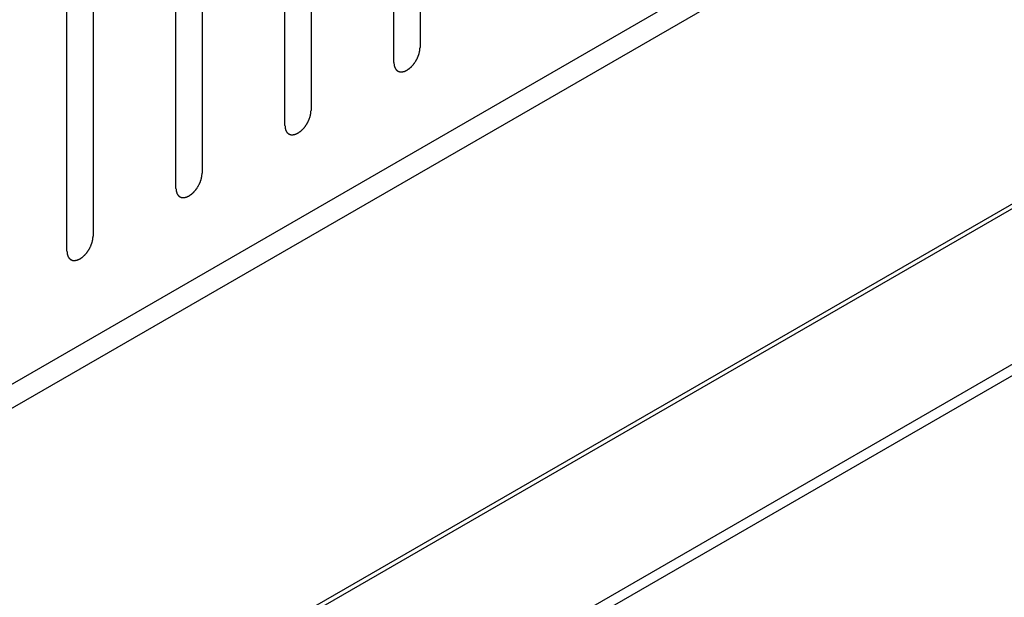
# Model space of a CAD drawing. Header units: inches. Extents: x 6 to 353, y 6 to 228.
# Tile 84 of 256: x 325.67 to 327.67, y 83.16 to 84.33. Entities that reach past the tile are written whole.
import ezdxf

# ---------------------------------------------------------------- set-up
doc = ezdxf.new("R2010")
doc.units = ezdxf.units.IN
doc.header["$LTSCALE"] = 19.946667
doc.header["$MEASUREMENT"] = 0
doc.layers.get('0').update_dxf_attribs({"linetype": 'CONTINUOUS'})
doc.layers.add('08_ALL_COSMETICS', color=7, linetype='CONTINUOUS')

msp = doc.modelspace()

# ---------------------------------------------------------------- linework, layer by layer
at = {"color": 7, "linetype": 'Continuous'}
for p, q in [((317.7691, 79.0371), (329.2291, 85.6536)), ((317.7691, 78.9882), (329.2291, 85.6046)), ((317.704, 78.1933), (329.2832, 84.8785)), ((317.7125, 78.1884), (329.2917, 84.8736)), ((317.9866, 78.0301), (329.8515, 84.8803)), ((318.0065, 78.0186), (329.8527, 84.858))]:
    msp.add_line(p, q, dxfattribs=at)
at = {"layer": '08_ALL_COSMETICS', "color": 7, "linetype": 'Continuous'}
for p, q in [((326.4817, 85.2321), (326.4817, 84.2727)), ((326.4286, 84.242), (326.4286, 85.2014)), ((326.2603, 85.1043), (326.2603, 84.1449)), ((326.2073, 84.1143), (326.2073, 85.0737)), ((326.039, 84.9765), (326.039, 84.0171)), ((325.986, 83.9865), (325.986, 84.9459)), ((325.8177, 84.8487), (325.8177, 83.8893)), ((325.7647, 83.8587), (325.7647, 84.8181))]:
    msp.add_line(p, q, dxfattribs=at)
for points in [[(326.4286, 84.242), (326.4287, 84.2411), (326.4288, 84.2397), (326.429, 84.238), (326.4291, 84.2372), (326.4291, 84.2368), (326.4291, 84.2364), (326.4292, 84.2361), (326.4294, 84.2357), (326.4296, 84.235), (326.4299, 84.234), (326.4302, 84.233), (326.4304, 84.2322), (326.4305, 84.2318), (326.4306, 84.2315), (326.4308, 84.2313), (326.431, 84.231), (326.4313, 84.2304), (326.4318, 84.2296), (326.4324, 84.2288), (326.4327, 84.2282), (326.4329, 84.2279), (326.433, 84.2276), (326.4333, 84.2275), (326.4335, 84.2273), (326.434, 84.2269), (326.4347, 84.2263), (326.4354, 84.2257), (326.4359, 84.2253), (326.4362, 84.2251), (326.4364, 84.2249), (326.4367, 84.2248), (326.437, 84.2247), (326.4376, 84.2245), (326.4384, 84.2241), (326.4392, 84.2238), (326.4398, 84.2236), (326.4402, 84.2235), (326.4404, 84.2234), (326.4407, 84.2234), (326.4411, 84.2234), (326.4417, 84.2233), (326.4427, 84.2233), (326.4436, 84.2233), (326.4443, 84.2232), (326.4447, 84.2232), (326.445, 84.2232), (326.4453, 84.2233), (326.4457, 84.2234), (326.4464, 84.2235), (326.4474, 84.2238), (326.4485, 84.224), (326.4492, 84.2242), (326.4496, 84.2243), (326.4499, 84.2243), (326.4502, 84.2245), (326.4507, 84.2247), (326.4512, 84.2249), (326.4519, 84.2252), (326.4527, 84.2256), (326.4536, 84.226), (326.4544, 84.2264), (326.4548, 84.2266), (326.4552, 84.2267), (326.4555, 84.227), (326.4559, 84.2273), (326.4567, 84.2278), (326.4577, 84.2285), (326.4588, 84.2293), (326.4597, 84.2299), (326.4603, 84.2303), (326.4609, 84.2309), (326.4617, 84.2316), (326.4628, 84.2326), (326.4638, 84.2335), (326.4646, 84.2343), (326.4653, 84.2349), (326.4658, 84.2356), (326.4666, 84.2365), (326.4675, 84.2376), (326.4685, 84.2387), (326.4692, 84.2397), (326.4698, 84.2403), (326.4703, 84.2411), (326.471, 84.2421), (326.4719, 84.2434), (326.4727, 84.2447), (326.4734, 84.2458), (326.4739, 84.2465), (326.4743, 84.2474), (326.4749, 84.2484), (326.4755, 84.2498), (326.4762, 84.2511), (326.4768, 84.2522), (326.4772, 84.253), (326.4775, 84.2539), (326.4779, 84.255), (326.4784, 84.2564), (326.4789, 84.2578), (326.4793, 84.2589), (326.4797, 84.2597), (326.4798, 84.2605), (326.4801, 84.2616), (326.4804, 84.263), (326.4807, 84.2644), (326.4809, 84.2655), (326.4812, 84.2663), (326.4812, 84.2671), (326.4813, 84.2682), (326.4814, 84.27), (326.4816, 84.2716), (326.4817, 84.2727)], [(326.2073, 84.1143), (326.2074, 84.1133), (326.2075, 84.1119), (326.2077, 84.1103), (326.2077, 84.1094), (326.2078, 84.109), (326.2078, 84.1086), (326.2079, 84.1083), (326.208, 84.1079), (326.2083, 84.1072), (326.2086, 84.1062), (326.2089, 84.1052), (326.2091, 84.1045), (326.2092, 84.1041), (326.2093, 84.1037), (326.2095, 84.1035), (326.2097, 84.1032), (326.21, 84.1026), (326.2105, 84.1018), (326.211, 84.101), (326.2114, 84.1004), (326.2116, 84.1001), (326.2117, 84.0999), (326.212, 84.0997), (326.2122, 84.0995), (326.2127, 84.0991), (326.2134, 84.0985), (326.2141, 84.0979), (326.2146, 84.0975), (326.2149, 84.0973), (326.2151, 84.0971), (326.2153, 84.097), (326.2157, 84.0969), (326.2162, 84.0967), (326.2171, 84.0964), (326.2179, 84.0961), (326.2185, 84.0958), (326.2188, 84.0957), (326.2191, 84.0956), (326.2194, 84.0956), (326.2197, 84.0956), (326.2204, 84.0956), (326.2214, 84.0955), (326.2223, 84.0955), (326.223, 84.0955), (326.2234, 84.0954), (326.2236, 84.0954), (326.2239, 84.0955), (326.2244, 84.0956), (326.2251, 84.0958), (326.2261, 84.096), (326.2271, 84.0962), (326.2279, 84.0964), (326.2283, 84.0965), (326.2286, 84.0965), (326.2289, 84.0967), (326.2293, 84.0969), (326.2299, 84.0971), (326.2305, 84.0974), (326.2314, 84.0978), (326.2323, 84.0983), (326.2331, 84.0986), (326.2335, 84.0988), (326.2338, 84.0989), (326.2341, 84.0992), (326.2346, 84.0995), (326.2353, 84.1), (326.2364, 84.1007), (326.2375, 84.1015), (326.2383, 84.1021), (326.239, 84.1025), (326.2396, 84.1031), (326.2404, 84.1038), (326.2415, 84.1048), (326.2425, 84.1058), (326.2433, 84.1065), (326.2439, 84.1071), (326.2445, 84.1078), (326.2453, 84.1087), (326.2462, 84.1098), (326.2472, 84.111), (326.2479, 84.1119), (326.2485, 84.1125), (326.249, 84.1133), (326.2497, 84.1144), (326.2505, 84.1157), (326.2514, 84.1169), (326.2521, 84.118), (326.2526, 84.1187), (326.253, 84.1196), (326.2535, 84.1207), (326.2542, 84.122), (326.2549, 84.1234), (326.2554, 84.1245), (326.2559, 84.1253), (326.2562, 84.1261), (326.2566, 84.1272), (326.2571, 84.1286), (326.2576, 84.13), (326.258, 84.1311), (326.2583, 84.1319), (326.2585, 84.1328), (326.2588, 84.1339), (326.2591, 84.1352), (326.2594, 84.1366), (326.2596, 84.1377), (326.2599, 84.1385), (326.2599, 84.1393), (326.26, 84.1404), (326.2601, 84.1422), (326.2603, 84.1438), (326.2603, 84.1449)], [(325.986, 83.9865), (325.9861, 83.9855), (325.9862, 83.9841), (325.9863, 83.9825), (325.9864, 83.9817), (325.9865, 83.9812), (325.9865, 83.9808), (325.9866, 83.9805), (325.9867, 83.9801), (325.9869, 83.9794), (325.9872, 83.9784), (325.9876, 83.9774), (325.9878, 83.9767), (325.9879, 83.9763), (325.988, 83.976), (325.9881, 83.9757), (325.9883, 83.9754), (325.9887, 83.9748), (325.9892, 83.974), (325.9897, 83.9732), (325.9901, 83.9727), (325.9903, 83.9723), (325.9904, 83.9721), (325.9906, 83.9719), (325.9909, 83.9717), (325.9914, 83.9713), (325.9921, 83.9707), (325.9928, 83.9701), (325.9933, 83.9697), (325.9935, 83.9695), (325.9937, 83.9693), (325.994, 83.9692), (325.9943, 83.9691), (325.9949, 83.9689), (325.9958, 83.9686), (325.9966, 83.9683), (325.9972, 83.9681), (325.9975, 83.9679), (325.9977, 83.9678), (325.998, 83.9678), (325.9984, 83.9678), (325.9991, 83.9678), (326, 83.9677), (326.001, 83.9677), (326.0016, 83.9677), (326.002, 83.9677), (326.0023, 83.9676), (326.0026, 83.9677), (326.003, 83.9678), (326.0038, 83.968), (326.0048, 83.9682), (326.0058, 83.9684), (326.0065, 83.9686), (326.007, 83.9687), (326.0073, 83.9687), (326.0076, 83.9689), (326.008, 83.9691), (326.0086, 83.9694), (326.0092, 83.9697), (326.0101, 83.9701), (326.011, 83.9705), (326.0117, 83.9708), (326.0122, 83.971), (326.0125, 83.9712), (326.0128, 83.9714), (326.0133, 83.9717), (326.014, 83.9722), (326.0151, 83.973), (326.0162, 83.9737), (326.017, 83.9743), (326.0177, 83.9747), (326.0183, 83.9753), (326.0191, 83.9761), (326.0201, 83.977), (326.0212, 83.978), (326.022, 83.9788), (326.0226, 83.9793), (326.0232, 83.98), (326.0239, 83.9809), (326.0249, 83.982), (326.0258, 83.9832), (326.0266, 83.9841), (326.0272, 83.9847), (326.0277, 83.9855), (326.0284, 83.9866), (326.0292, 83.9879), (326.0301, 83.9892), (326.0307, 83.9902), (326.0313, 83.991), (326.0317, 83.9918), (326.0322, 83.9929), (326.0329, 83.9942), (326.0336, 83.9956), (326.0341, 83.9967), (326.0346, 83.9975), (326.0348, 83.9983), (326.0353, 83.9994), (326.0358, 84.0008), (326.0363, 84.0022), (326.0367, 84.0033), (326.037, 84.0042), (326.0372, 84.005), (326.0374, 84.0061), (326.0377, 84.0075), (326.0381, 84.0088), (326.0383, 84.0099), (326.0385, 84.0108), (326.0386, 84.0115), (326.0387, 84.0126), (326.0388, 84.0145), (326.0389, 84.016), (326.039, 84.0171)], [(325.7647, 83.8587), (325.7647, 83.8578), (325.7649, 83.8564), (325.765, 83.8547), (325.7651, 83.8539), (325.7651, 83.8534), (325.7651, 83.853), (325.7653, 83.8528), (325.7654, 83.8523), (325.7656, 83.8516), (325.7659, 83.8506), (325.7662, 83.8496), (325.7664, 83.8489), (325.7666, 83.8485), (325.7666, 83.8482), (325.7668, 83.848), (325.767, 83.8476), (325.7674, 83.8471), (325.7679, 83.8463), (325.7684, 83.8455), (325.7687, 83.8449), (325.7689, 83.8446), (325.7691, 83.8443), (325.7693, 83.8442), (325.7696, 83.8439), (325.7701, 83.8435), (325.7708, 83.8429), (325.7715, 83.8424), (325.7719, 83.8419), (325.7722, 83.8417), (325.7724, 83.8415), (325.7727, 83.8415), (325.773, 83.8413), (325.7736, 83.8411), (325.7744, 83.8408), (325.7753, 83.8405), (325.7758, 83.8403), (325.7762, 83.8402), (325.7764, 83.84), (325.7767, 83.8401), (325.7771, 83.84), (325.7778, 83.84), (325.7787, 83.84), (325.7797, 83.8399), (325.7803, 83.8399), (325.7807, 83.8399), (325.781, 83.8398), (325.7813, 83.8399), (325.7817, 83.84), (325.7824, 83.8402), (325.7835, 83.8404), (325.7845, 83.8407), (325.7852, 83.8408), (325.7856, 83.8409), (325.7859, 83.841), (325.7863, 83.8411), (325.7867, 83.8413), (325.7872, 83.8416), (325.7879, 83.8419), (325.7888, 83.8423), (325.7896, 83.8427), (325.7904, 83.843), (325.7909, 83.8433), (325.7912, 83.8434), (325.7915, 83.8436), (325.7919, 83.8439), (325.7927, 83.8444), (325.7938, 83.8452), (325.7948, 83.8459), (325.7957, 83.8465), (325.7963, 83.8469), (325.7969, 83.8475), (325.7978, 83.8483), (325.7988, 83.8493), (325.7998, 83.8502), (325.8007, 83.851), (325.8013, 83.8515), (325.8019, 83.8522), (325.8026, 83.8531), (325.8036, 83.8543), (325.8045, 83.8554), (325.8053, 83.8563), (325.8059, 83.857), (325.8064, 83.8578), (325.807, 83.8588), (325.8079, 83.8601), (325.8087, 83.8614), (325.8094, 83.8624), (325.81, 83.8632), (325.8103, 83.864), (325.8109, 83.8651), (325.8116, 83.8664), (325.8123, 83.8678), (325.8128, 83.8689), (325.8132, 83.8697), (325.8135, 83.8705), (325.8139, 83.8717), (325.8144, 83.873), (325.815, 83.8744), (325.8153, 83.8755), (325.8157, 83.8764), (325.8158, 83.8772), (325.8161, 83.8783), (325.8164, 83.8797), (325.8167, 83.8811), (325.817, 83.8821), (325.8172, 83.883), (325.8172, 83.8838), (325.8173, 83.8848), (325.8175, 83.8867), (325.8176, 83.8883), (325.8177, 83.8893)]]:
    msp.add_open_spline(points, degree=3, knots=[0, 0, 0, 0, 0.03125, 0.046875, 0.054688, 0.058594, 0.0625, 0.066406, 0.070312, 0.078125, 0.09375, 0.109375, 0.117188, 0.121094, 0.125, 0.128906, 0.132812, 0.140625, 0.15625, 0.171875, 0.179688, 0.183594, 0.1875, 0.191406, 0.195312, 0.203125, 0.21875, 0.234375, 0.242188, 0.246094, 0.25, 0.253906, 0.257812, 0.265625, 0.28125, 0.296875, 0.304688, 0.308594, 0.3125, 0.316406, 0.320312, 0.328125, 0.34375, 0.359375, 0.367188, 0.371094, 0.375, 0.378906, 0.382812, 0.390625, 0.40625, 0.421875, 0.429688, 0.433594, 0.4375, 0.441406, 0.445312, 0.453125, 0.460938, 0.46875, 0.484375, 0.492188, 0.496094, 0.5, 0.503906, 0.507812, 0.515625, 0.53125, 0.546875, 0.554688, 0.5625, 0.570312, 0.578125, 0.59375, 0.609375, 0.617188, 0.625, 0.632812, 0.640625, 0.65625, 0.671875, 0.679688, 0.6875, 0.695312, 0.703125, 0.71875, 0.734375, 0.742188, 0.75, 0.757812, 0.765625, 0.78125, 0.796875, 0.804688, 0.8125, 0.820312, 0.828125, 0.84375, 0.859375, 0.867188, 0.875, 0.882812, 0.890625, 0.90625, 0.921875, 0.929688, 0.9375, 0.945312, 0.953125, 0.96875, 1, 1, 1, 1], dxfattribs=at)

doc.saveas('drawing.dxf')
